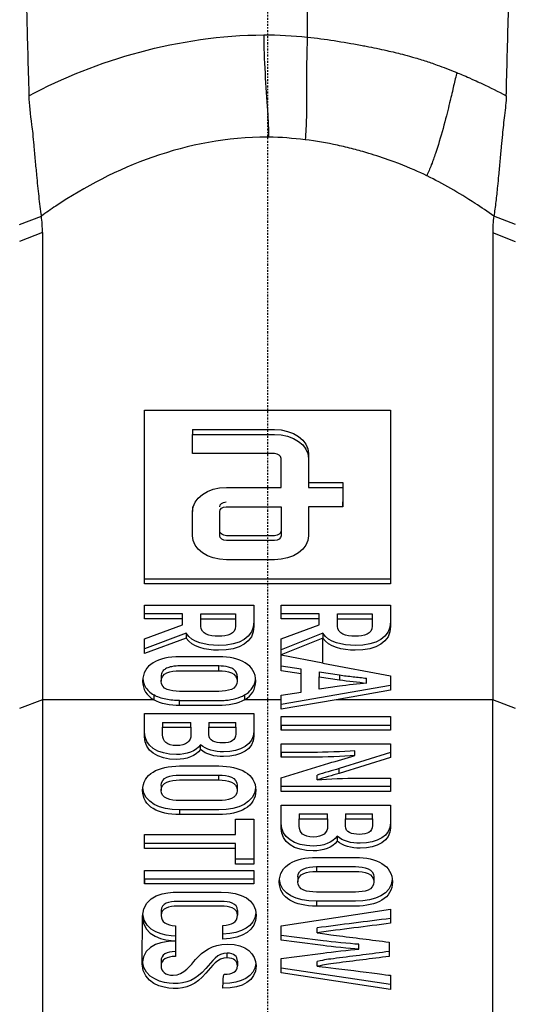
# Model space of a CAD drawing. Header units: millimetres. Extents: x 0 to 5219, y 0 to 2970.
# Tile 169 of 233: x 2775 to 2811, y 1515 to 1588. Entities that reach past the tile are written whole.
import ezdxf

# ---------------------------------------------------------------- set-up
doc = ezdxf.new("R2010")
doc.units = ezdxf.units.MM
doc.header["$LTSCALE"] = 0.2
doc.linetypes.add('CENTER2', pattern=[1.125, 0.75, -0.125, 0.125, -0.125])
doc.layers.add('02_Center Line', color=1, linetype='CENTER2')

# ---------------------------------------------------------------- blocks, each defined once
blk = doc.blocks.new('A$Ccbf1b767')
for p, q in [((2.91, 857.552), (2.91, 845.273)), ((13.239, 834.296), (13.239, 834.296)), ((13.254, 834.287), (13.254, 834.287)), ((-18.145, 831.562), (-16.549, 832.177)), ((18.145, 831.565), (16.552, 832.17)), ((-16.474, 830.967), (-18.144, 830.311)), ((16.474, 830.952), (16.474, 796.781)), ((18.145, 830.304), (16.474, 830.952)), ((-9.001, 805.257), (-9.001, 817.972)), ((-9.001, 817.972), (8.999, 817.972)), ((8.999, 817.972), (8.999, 805.257)), ((-5.501, 816.56), (-5.501, 816.206)), ((-5.501, 814.794), (-5.501, 816.206)), ((2.999, 812.675), (5.499, 812.675)), ((2.999, 812.675), (2.999, 812.321)), ((2.999, 812.321), (5.499, 812.321)), ((5.499, 812.675), (5.499, 812.321)), ((5.499, 812.321), (5.499, 810.908)), ((-5.501, 810.909), (-5.501, 810.555)), ((5.499, 810.908), (2.999, 810.908)), ((5.499, 810.908), (5.499, 811.262)), ((2.999, 809.143), (2.999, 808.789)), ((-9.001, 805.257), (-9.001, 805.611)), ((8.999, 805.611), (-9.001, 805.611)), ((8.999, 805.257), (-9.001, 805.257)), ((-9.002, 802.708), (-9.002, 803.701)), ((-9.002, 803.701), (-1.001, 803.701)), ((0.999, 802.708), (0.999, 803.701)), ((0.999, 803.701), (8.999, 803.7)), ((-6.213, 803.062), (-9.002, 803.062)), ((-9.002, 802.708), (-9.002, 803.062)), ((-6.213, 802.708), (-6.213, 803.062)), ((-4.876, 802.708), (-4.876, 803.062)), ((-4.876, 803.062), (-2.339, 803.061)), ((-2.339, 803.061), (-2.339, 802.708)), ((3.787, 803.061), (0.999, 803.061)), ((0.999, 802.708), (0.999, 803.061)), ((3.787, 802.708), (3.787, 803.061)), ((5.125, 802.708), (5.125, 803.061)), ((5.125, 803.061), (7.662, 803.061)), ((7.662, 803.061), (7.662, 802.708)), ((-6.213, 802.708), (-9.002, 802.708)), ((-9.002, 801.246), (-6.213, 802.256)), ((-6.213, 802.256), (-6.213, 802.708)), ((-4.876, 802.708), (-2.339, 802.708)), ((-2.339, 802.512), (-2.339, 802.159)), ((3.787, 802.708), (0.999, 802.708)), ((0.999, 801.246), (3.787, 802.256)), ((3.787, 802.256), (3.787, 802.708)), ((5.125, 802.708), (7.662, 802.708)), ((7.662, 802.512), (7.662, 802.158)), ((-5.961, 801.649), (-9.002, 800.51)), ((-5.961, 801.295), (-9.002, 800.157)), ((-5.961, 801.649), (-5.961, 801.295)), ((4.039, 801.649), (0.999, 800.425)), ((4.039, 801.295), (0.999, 800.071)), ((4.039, 801.649), (4.039, 801.295)), ((4.039, 799.471), (4.039, 801.295)), ((-9.002, 800.157), (-9.002, 801.246)), ((0.999, 800.071), (0.999, 801.246)), ((0.999, 800.425), (0.999, 801.246)), ((-9.002, 800.157), (-9.002, 800.51)), ((0.999, 800.071), (0.999, 800.425)), ((0.999, 800.071), (0.999, 800.042)), ((0.999, 798.894), (0.999, 800.042)), ((0.999, 799.248), (0.999, 800.042)), ((4.039, 799.471), (0.999, 800.042)), ((-3.573, 798.902), (-3.573, 799.256)), ((2.45, 799.022), (0.999, 799.248)), ((0.999, 798.894), (0.999, 799.248)), ((4.039, 799.471), (8.999, 798.539)), ((-7.779, 798.497), (-7.779, 798.143)), ((-2.224, 798.497), (-2.224, 798.143)), ((2.45, 798.668), (0.999, 798.894)), ((2.45, 798.668), (2.45, 799.022)), ((2.45, 797.344), (2.45, 798.668)), ((3.787, 798.82), (3.787, 798.466)), ((3.787, 798.82), (5.273, 798.594)), ((3.787, 798.466), (5.273, 798.24)), ((3.787, 797.546), (3.787, 798.466)), ((5.273, 798.594), (5.273, 798.24)), ((8.999, 798.539), (8.999, 797.473)), ((8.999, 797.827), (0.999, 796.438)), ((5.273, 797.772), (3.787, 797.546)), ((7.239, 797.998), (7.239, 798.352)), ((-8.328, 797.135), (-8.328, 796.781)), ((-1.675, 797.135), (-1.675, 796.781)), ((0.999, 797.118), (2.45, 797.344)), ((0.999, 796.781), (0.999, 797.118)), ((8.999, 797.473), (5.014, 796.781)), ((-16.474, 796.782), (-18.145, 796.135)), ((-8.328, 796.781), (-16.474, 796.782)), ((-6.43, 796.367), (-6.43, 796.721)), ((0.999, 796.781), (-1.675, 796.781)), ((5.014, 796.781), (0.999, 796.084)), ((0.999, 796.084), (0.999, 796.781)), ((16.474, 796.781), (5.014, 796.781)), ((16.474, 762.609), (16.474, 796.781)), ((18.146, 796.134), (16.474, 796.781)), ((-9.002, 795.766), (-1.001, 795.766)), ((0.999, 794.553), (0.999, 795.546)), ((0.999, 795.546), (8.999, 795.546)), ((8.999, 795.546), (8.999, 794.553)), ((-7.676, 795.126), (-7.676, 794.773)), ((-7.676, 795.126), (-5.607, 795.126)), ((-5.607, 794.773), (-5.607, 795.126)), ((-4.293, 795.126), (-4.293, 794.773)), ((-4.293, 795.126), (-2.327, 795.126)), ((-2.327, 794.773), (-2.327, 795.126)), ((8.999, 794.907), (0.999, 794.907)), ((0.999, 794.907), (0.999, 794.553)), ((-7.676, 794.773), (-5.607, 794.773)), ((-5.607, 794.577), (-5.607, 794.224)), ((-4.293, 794.773), (-2.327, 794.773)), ((-2.327, 794.618), (-2.327, 794.264)), ((8.999, 794.553), (0.999, 794.553)), ((-4.898, 793.134), (-4.898, 793.487)), ((0.999, 792.575), (0.999, 793.552)), ((0.999, 793.552), (8.999, 793.552)), ((8.999, 793.552), (8.999, 792.567)), ((0.999, 792.929), (0.999, 792.575)), ((8.999, 792.921), (5.239, 791.742)), ((6.393, 792.696), (6.393, 793.05)), ((0.999, 791.057), (4.473, 792.147)), ((8.999, 792.567), (5.239, 791.388)), ((-3.573, 790.91), (-3.573, 791.264)), ((3.639, 790.912), (3.639, 791.266)), ((5.239, 791.388), (5.239, 791.742)), ((-7.779, 790.505), (-7.779, 790.151)), ((-2.224, 790.505), (-2.224, 790.151)), ((0.999, 790.072), (0.999, 791.057)), ((8.999, 791.049), (8.999, 790.072)), ((8.999, 790.426), (0.999, 790.426)), ((0.999, 790.072), (0.999, 790.426)), ((8.999, 790.072), (0.999, 790.072)), ((0.999, 789.071), (8.999, 789.071)), ((-6.43, 788.729), (-6.43, 788.375)), ((2.325, 788.432), (2.325, 788.078)), ((2.325, 788.432), (4.393, 788.432)), ((4.393, 788.078), (4.393, 788.432)), ((5.708, 788.432), (5.708, 788.078)), ((5.708, 788.432), (7.673, 788.432)), ((7.673, 788.078), (7.673, 788.432)), ((-2.338, 788.054), (-1.001, 788.054)), ((-2.338, 786.916), (-2.338, 788.054)), ((-1.001, 788.054), (-1.001, 784.76)), ((2.325, 788.078), (4.393, 788.078)), ((4.393, 787.883), (4.393, 787.529)), ((5.708, 788.078), (7.673, 788.078)), ((7.673, 787.923), (7.673, 787.569)), ((-9.002, 786.916), (-2.338, 786.916)), ((-9.002, 785.898), (-9.002, 786.916)), ((-2.338, 786.916), (-2.338, 787.27)), ((-2.338, 786.252), (-9.002, 786.252)), ((-9.002, 785.898), (-9.002, 786.252)), ((-2.338, 785.898), (-2.338, 786.252)), ((5.102, 786.793), (5.102, 786.439)), ((-2.338, 785.898), (-9.002, 785.898)), ((-2.338, 784.76), (-2.338, 785.898)), ((-1.001, 785.114), (-2.338, 785.114)), ((-2.338, 784.76), (-2.338, 785.114)), ((-1.001, 784.76), (-2.338, 784.76)), ((-9.002, 784.298), (-1.001, 784.298)), ((-9.002, 783.305), (-9.002, 784.298)), ((-1.001, 784.298), (-1.001, 783.305)), ((3.57, 784.569), (3.57, 784.215)), ((-1.001, 783.659), (-9.002, 783.659)), ((-9.002, 783.659), (-9.002, 783.305)), ((-1.001, 783.305), (-9.002, 783.305)), ((2.222, 783.811), (2.222, 783.457)), ((7.776, 783.811), (7.776, 783.457)), ((3.57, 782.034), (3.57, 781.68)), ((-7.779, 781.359), (-7.779, 781.005)), ((-2.201, 781.367), (-2.201, 781.013)), ((0.992, 780.244), (9.006, 781.451)), ((9.006, 781.451), (9.006, 780.424)), ((-9.161, 777.479), (-9.139, 780.947)), ((-6.739, 780.238), (-6.739, 779.128)), ((-3.264, 779.267), (-3.264, 780.261)), ((0.992, 779.185), (0.992, 780.244)), ((3.623, 779.729), (3.623, 780.083)), ((-6.739, 779.128), (-6.739, 779.112)), ((-6.739, 779.112), (-6.739, 777.995)), ((-3.264, 779.267), (-3.264, 779.621)), ((0.992, 779.185), (0.992, 779.539)), ((8.891, 779.042), (8.891, 777.999)), ((-2.956, 777.89), (-2.956, 778.244)), ((6.67, 778.532), (6.67, 778.886)), ((-7.79, 777.647), (-7.79, 777.293)), ((-2.201, 777.655), (-2.201, 777.301)), ((0.992, 776.797), (0.992, 777.856)), ((3.623, 777.279), (3.623, 777.633)), ((9.006, 775.943), (0.992, 777.15)), ((0.992, 776.797), (0.992, 777.15)), ((9.006, 775.589), (0.992, 776.797)), ((9.006, 776.616), (9.006, 775.589))]:
    blk.add_line(p, q)
for centre, major_axis, ratio, start_param, end_param in [((-7.614, 754.734), (10.468, 83.046), 0.523242, 0.063423, 0.065206), ((-28.168, 830.827), (11.678, 0.775), 0.813425, 6.216415, 6.343853), ((32.256, 831.053), (-15.783, 0), 0.706363, 6.182869, 6.292314), ((24.582, 758.461), (33.547, -19.771), 0.183866, 3.24628, 3.249531)]:
    blk.add_ellipse(centre, major_axis=major_axis, ratio=ratio, start_param=start_param, end_param=end_param)
for points, knots in [([(-18.131, 863.329), (-18.065, 861.373), (-18.003, 859.505), (-17.945, 857.723), (-17.905, 856.511), (-17.868, 855.33), (-17.832, 854.179), (-17.811, 853.484), (-17.79, 852.8), (-17.77, 852.127), (-17.713, 850.195), (-17.661, 848.336), (-17.614, 846.546), (-17.589, 845.631), (-17.566, 844.703), (-17.541, 843.763), (-17.529, 843.307), (-17.515, 842.844), (-17.5, 842.374), (-17.486, 841.918), (-17.473, 841.55), (-17.466, 841.267), (-17.464, 841.161), (-17.462, 841.068), (-17.462, 840.985)], [0, 0, 0, 0, 0.25, 0.25, 0.25, 0.4058701, 0.4058701, 0.4058701, 0.5, 0.5, 0.5, 0.75, 0.75, 0.75, 0.875, 0.875, 0.875, 0.9375, 0.9375, 0.9375, 0.9829974, 0.9829974, 0.9829974, 0.9999998, 0.9999998, 0.9999998, 0.9999998]), ([(17.495, 842.069), (17.52, 843.055), (17.546, 844.04), (17.598, 846.013), (17.625, 847.001), (17.709, 850.028), (17.768, 852.072), (17.831, 854.117)], [0.000002, 0.000002, 0.000002, 0.000002, 0.303764, 0.303764, 0.607969, 0.607969, 1.235162, 1.235162, 1.235162, 1.235162]), ([(2.91, 845.273), (2.876, 844.565), (2.865, 843.872), (2.859, 843.203), (2.854, 842.534), (2.855, 841.888), (2.855, 841.265), (2.854, 840.628), (2.852, 840.014), (2.839, 839.427), (2.826, 838.839), (2.804, 838.277), (2.753, 837.762)], [0, 0, 0, 0, 0.247386, 0.247386, 0.247386, 0.494772, 0.494772, 0.494772, 0.747386, 0.747386, 0.747386, 1, 1, 1, 1]), ([(2.91, 845.273), (3.568, 845.207), (4.221, 845.119), (4.87, 845.019), (5.52, 844.919), (6.166, 844.807), (6.808, 844.687), (6.947, 844.662), (7.085, 844.635), (7.223, 844.608), (7.726, 844.511), (8.226, 844.407), (8.723, 844.295), (8.927, 844.248), (9.132, 844.201), (9.335, 844.152), (9.617, 844.084), (10.042, 843.979), (10.6, 843.821), (10.875, 843.743), (11.181, 843.652), (11.516, 843.543), (11.795, 843.452), (12.094, 843.35), (12.412, 843.235), (12.852, 843.076), (13.328, 842.892), (13.839, 842.683)], [0, 0, 0, 0, 0.1719472, 0.1719472, 0.1719472, 0.3438944, 0.3438944, 0.3438944, 0.3809524, 0.3809524, 0.3809524, 0.5158418, 0.5158418, 0.5158418, 0.5714286, 0.5714286, 0.5714286, 0.7453821, 0.7453821, 0.7453821, 0.830817, 0.830817, 0.830817, 0.9018777, 0.9018777, 0.9018777, 1, 1, 1, 1]), ([(13.839, 842.683), (13.824, 842.617), (13.809, 842.55), (13.793, 842.483), (13.717, 842.148), (13.638, 841.804), (13.557, 841.455), (13.51, 841.257), (13.463, 841.057), (13.416, 840.856), (13.394, 840.762), (13.347, 840.567), (13.274, 840.27), (13.165, 839.826), (13.022, 839.255), (12.838, 838.585), (12.662, 837.947), (12.478, 837.331), (12.287, 836.763), (12.238, 836.617), (12.188, 836.474), (12.138, 836.335), (12.113, 836.265), (12.061, 836.122), (11.982, 835.919), (11.872, 835.637), (11.759, 835.374), (11.645, 835.135)], [0.0000039, 0.0000039, 0.0000039, 0.0000039, 0.0237319, 0.0237319, 0.0237319, 0.1428571, 0.1428571, 0.1428571, 0.2142857, 0.2142857, 0.2142857, 0.2857143, 0.2857143, 0.2857143, 0.5, 0.5, 0.5, 0.75, 0.75, 0.75, 0.8125, 0.8125, 0.8125, 0.875, 0.875, 0.875, 1, 1, 1, 1]), ([(13.839, 842.683), (14.077, 842.585), (14.39, 842.455), (14.773, 842.288), (15.283, 842.064), (15.585, 841.922), (15.689, 841.873), (16.294, 841.59), (16.886, 841.293), (17.467, 840.986)], [-1, -1, -1, -1, -0.75, -0.75, -0.75, -0.5, -0.5, -0.5, -0.0001638, -0.0001638, -0.0001638, -0.0001638]), ([(17.472, 841.157), (17.472, 841.161), (17.472, 841.165), (17.472, 841.169), (17.473, 841.226), (17.475, 841.283), (17.476, 841.34), (17.478, 841.397), (17.479, 841.454), (17.481, 841.511), (17.482, 841.568), (17.484, 841.625), (17.485, 841.682), (17.486, 841.739), (17.488, 841.796), (17.489, 841.853), (17.491, 841.91), (17.492, 841.967), (17.494, 842.024), (17.494, 842.039), (17.494, 842.054), (17.495, 842.069)], [0.0018334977, 0.0018334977, 0.0018334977, 0.0018334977, 0.001846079, 0.001846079, 0.001846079, 0.0020216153, 0.0020216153, 0.0020216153, 0.0021970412, 0.0021970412, 0.0021970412, 0.0023726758, 0.0023726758, 0.0023726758, 0.0025477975, 0.0025477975, 0.0025477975, 0.0027235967, 0.0027235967, 0.0027235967, 0.0027691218, 0.0027691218, 0.0027691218, 0.0027691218]), ([(-17.462, 840.985), (-17.464, 840.358), (-17.36, 839.626), (-17.231, 838.648), (-17.206, 838.442), (-17.152, 837.939), (-17.127, 837.65), (-17.07, 836.994), (-17.037, 836.62), (-16.97, 835.883), (-16.935, 835.52), (-16.85, 834.638), (-16.799, 834.12), (-16.689, 833.123), (-16.63, 832.622), (-16.549, 832.177)], [0.0000092, 0.0000092, 0.0000092, 0.0000092, 0.1933782, 0.1933782, 0.2484733, 0.2484733, 0.3246083, 0.3246083, 0.4245615, 0.4245615, 0.5239257, 0.5239257, 0.6722492, 0.6722492, 0.8231555, 0.8231555, 0.8231555, 0.8231555]), ([(17.467, 840.986), (17.456, 840.516), (17.394, 840.065), (17.28, 839.072), (17.228, 838.61), (17.15, 837.863), (17.121, 837.568), (17.077, 837.111), (17.062, 836.945), (17.029, 836.596), (17.013, 836.411), (16.964, 835.862), (16.931, 835.5), (16.874, 834.883), (16.85, 834.622), (16.787, 833.981), (16.748, 833.602), (16.681, 833.053), (16.658, 832.872), (16.608, 832.516), (16.581, 832.341), (16.552, 832.17)], [-1.073424, -1.073424, -1.073424, -1.073424, -0.902098, -0.902098, -0.749165, -0.749165, -0.648905, -0.648905, -0.59156, -0.59156, -0.52565, -0.52565, -0.394132, -0.394132, -0.295251, -0.295251, -0.147629, -0.147629, -0.073806, -0.073806, 0, 0, 0, 0]), ([(17.467, 840.986), (17.468, 841.024), (17.468, 841.043), (17.47, 841.1), (17.471, 841.129), (17.472, 841.157)], [0.00009691, 0.00009691, 0.00009691, 0.00009691, 0.01189059, 0.01189059, 0.02363788, 0.02363788, 0.02363788, 0.02363788]), ([(0, 837.961), (-5.909, 837.968), (-11.29, 835.727), (-15.851, 832.672), (-16.203, 832.426), (-16.549, 832.177)], [-0.999449, -0.999449, -0.999449, -0.999449, -0.875, -0.875, -0.8643709, -0.8643709, -0.8643709, -0.8643709]), ([(6.291, 837.084), (5.904, 837.184), (5.513, 837.277), (5.119, 837.362), (4.343, 837.531), (3.553, 837.67), (2.753, 837.762)], [-1, -1, -1, -1, -0.662973, -0.662973, -0.662973, 0, 0, 0, 0]), ([(11.645, 835.135), (11.111, 835.399), (10.43, 835.696), (9.595, 836.015), (9.419, 836.082), (9.236, 836.15), (9.047, 836.219), (8.475, 836.426), (7.926, 836.609), (7.403, 836.768), (7.018, 836.885), (6.647, 836.99), (6.291, 837.084)], [-1, -1, -1, -1, -0.586918, -0.586918, -0.586918, -0.5, -0.5, -0.5, -0.211781, -0.211781, -0.211781, 0, 0, 0, 0]), ([(16.552, 832.17), (16.095, 832.499), (15.639, 832.813), (15.183, 833.112), (13.999, 833.888), (12.823, 834.556), (11.677, 835.12), (11.666, 835.125), (11.655, 835.13), (11.645, 835.135)], [-1, -1, -1, -1, -0.7241178, -0.7241178, -0.7241178, -0.0066416, -0.0066416, -0.0066416, 0, 0, 0, 0]), ([(-16.474, 830.967), (-16.474, 825.269), (-16.474, 819.572), (-16.474, 808.177), (-16.474, 802.479), (-16.474, 796.782)], [0, 0, 0, 0, 2.419796, 2.419796, 4.839591, 4.839591, 4.839591, 4.839591]), ([(-5.501, 816.56), (-3.501, 816.56), (-1.501, 816.56), (0.499, 816.56), (1.88, 816.56), (2.999, 815.77), (2.999, 814.794), (2.999, 814.088), (2.999, 813.382), (2.999, 812.675)], [-1, -1, -1, -1, -0.550361, -0.550361, -0.550361, -0.224809, -0.224809, -0.224809, 0, 0, 0, 0]), ([(-5.501, 816.206), (-3.501, 816.206), (-1.501, 816.206), (0.499, 816.206), (1.88, 816.206), (2.999, 815.416), (2.999, 814.44), (2.999, 813.734), (2.999, 813.028), (2.999, 812.321)], [0, 0, 0, 0, 0.449639, 0.449639, 0.449639, 0.775191, 0.775191, 0.775191, 1, 1, 1, 1]), ([(0.999, 812.321), (0.999, 813.028), (0.999, 813.734), (0.999, 814.44), (0.999, 814.635), (0.775, 814.794), (0.499, 814.794), (-1.501, 814.794), (-3.501, 814.794), (-5.501, 814.794)], [0, 0, 0, 0, 0.303977, 0.303977, 0.303977, 0.392019, 0.392019, 0.392019, 1, 1, 1, 1]), ([(2.999, 810.908), (2.999, 810.673), (2.999, 810.438), (2.999, 809.731), (2.999, 809.26), (2.999, 808.789), (2.999, 807.814), (1.88, 807.023), (0.499, 807.023), (-0.668, 807.023), (-1.835, 807.023), (-3.001, 807.023), (-4.382, 807.023), (-5.501, 807.814), (-5.501, 808.789), (-5.501, 809.378), (-5.501, 809.967), (-5.501, 810.555), (-5.501, 811.531), (-4.382, 812.321), (-3.001, 812.321), (-1.668, 812.321), (-0.335, 812.321), (0.999, 812.321)], [0, 0, 0, 0, 0.038412, 0.038412, 0.115241, 0.115241, 0.115241, 0.282114, 0.282114, 0.282114, 0.416564, 0.416564, 0.416564, 0.583435, 0.583435, 0.583435, 0.679472, 0.679472, 0.679472, 0.846346, 0.846346, 0.846346, 1, 1, 1, 1]), ([(0.999, 810.908), (0.999, 810.673), (0.999, 810.438), (0.999, 810.202), (0.999, 809.731), (0.999, 809.26), (0.999, 808.789), (0.999, 808.594), (0.775, 808.436), (0.499, 808.436), (-0.668, 808.436), (-1.835, 808.436), (-3.001, 808.436), (-3.277, 808.436), (-3.501, 808.594), (-3.501, 808.789), (-3.501, 809.378), (-3.501, 809.967), (-3.501, 810.555), (-3.501, 810.743), (-3.292, 810.897), (-3.028, 810.907)], [-1, -1, -1, -1, -0.913571, -0.913571, -0.913571, -0.740702, -0.740702, -0.740702, -0.665612, -0.665612, -0.665612, -0.363091, -0.363091, -0.363091, -0.288004, -0.288004, -0.288004, -0.071917, -0.071917, -0.071917, 0, 0, 0, 0]), ([(0.999, 810.908), (0.999, 810.791), (0.999, 810.673), (0.999, 810.556), (0.999, 810.085), (0.999, 809.614), (0.999, 809.143), (0.999, 808.948), (0.775, 808.79), (0.499, 808.79), (-0.668, 808.79), (-1.835, 808.79), (-3.001, 808.79), (-3.277, 808.79), (-3.501, 808.948), (-3.501, 809.143), (-3.501, 809.614), (-3.501, 810.085), (-3.501, 810.555)], [0.0433027, 0.0433027, 0.0433027, 0.0433027, 0.0864295, 0.0864295, 0.0864295, 0.2592981, 0.2592981, 0.2592981, 0.3343884, 0.3343884, 0.3343884, 0.6369091, 0.6369091, 0.6369091, 0.7119959, 0.7119959, 0.7119959, 0.8847811, 0.8847811, 0.8847811, 0.8847811]), ([(-1.001, 803.701), (-1.001, 803.302), (-1.001, 802.903), (-1.001, 802.504), (-1.001, 801.35), (-2.023, 800.761), (-3.584, 800.761), (-4.541, 800.761), (-5.507, 800.978), (-5.961, 801.649)], [0.0514831, 0.0514831, 0.0514831, 0.0514831, 0.2254885, 0.2254885, 0.2254885, 0.6893904, 0.6893904, 0.6893904, 1, 1, 1, 1]), ([(-1.001, 803.701), (-1.001, 803.184), (-1.001, 802.667), (-1.001, 802.15), (-1.001, 800.996), (-2.023, 800.407), (-3.584, 800.407), (-4.541, 800.407), (-5.507, 800.624), (-5.961, 801.295)], [-1, -1, -1, -1, -0.774512, -0.774512, -0.774512, -0.31061, -0.31061, -0.31061, 0, 0, 0, 0]), ([(8.999, 803.7), (8.999, 803.184), (8.999, 802.667), (8.999, 802.15), (8.999, 800.996), (7.978, 800.407), (6.416, 800.407), (5.46, 800.407), (4.494, 800.624), (4.039, 801.295)], [-1, -1, -1, -1, -0.77451, -0.77451, -0.77451, -0.310605, -0.310605, -0.310605, 0, 0, 0, 0]), ([(8.999, 803.7), (8.999, 803.302), (8.999, 802.903), (8.999, 802.504), (8.999, 801.35), (7.978, 800.761), (6.416, 800.761), (5.46, 800.761), (4.494, 800.978), (4.039, 801.649)], [0.0514834, 0.0514834, 0.0514834, 0.0514834, 0.2254898, 0.2254898, 0.2254898, 0.6893947, 0.6893947, 0.6893947, 1, 1, 1, 1]), ([(-2.339, 802.708), (-2.339, 802.525), (-2.339, 802.342), (-2.339, 802.159), (-2.339, 801.595), (-2.936, 801.424), (-3.596, 801.424), (-4.251, 801.424), (-4.876, 801.589), (-4.876, 802.159), (-4.876, 802.342), (-4.876, 802.525), (-4.876, 802.708)], [0, 0, 0, 0, 0.134339, 0.134339, 0.134339, 0.49771, 0.49771, 0.49771, 0.865661, 0.865661, 0.865661, 1, 1, 1, 1]), ([(7.662, 802.708), (7.662, 802.525), (7.662, 802.341), (7.662, 802.158), (7.662, 801.595), (7.065, 801.424), (6.405, 801.424), (5.749, 801.424), (5.125, 801.589), (5.125, 802.159), (5.125, 802.342), (5.125, 802.525), (5.125, 802.708)], [0, 0, 0, 0, 0.134339, 0.134339, 0.134339, 0.497734, 0.497734, 0.497734, 0.865661, 0.865661, 0.865661, 1, 1, 1, 1]), ([(-3.573, 799.927), (-4.525, 799.927), (-5.478, 799.927), (-6.43, 799.927), (-8.007, 799.927), (-9.139, 799.338), (-9.139, 798.143), (-9.139, 797.537), (-8.841, 797.08), (-8.328, 796.781)], [0, 0, 0, 0, 0.287667, 0.287667, 0.287667, 0.758338, 0.758338, 0.758338, 1, 1, 1, 1]), ([(-1.675, 796.781), (-1.162, 797.08), (-0.864, 797.537), (-0.864, 798.143), (-0.864, 799.338), (-1.995, 799.927), (-3.573, 799.927)], [0, 0, 0, 0, 0.339246, 0.339246, 0.339246, 1, 1, 1, 1]), ([(-3.573, 799.256), (-4.522, 799.256), (-5.471, 799.256), (-6.589, 799.256), (-6.783, 799.254), (-7.161, 799.176), (-7.281, 799.139), (-7.483, 799.04), (-7.563, 798.982), (-7.69, 798.842), (-7.732, 798.763), (-7.771, 798.621), (-7.779, 798.558), (-7.779, 798.497)], [-0.7927753, -0.7927753, -0.7927753, -0.7927753, -0.3891662, -0.3891662, -0.3170254, -0.3170254, -0.2817232, -0.2817232, -0.250002, -0.250002, -0.2174373, -0.2174373, -0.1940065, -0.1940065, -0.1940065, -0.1940065]), ([(-2.224, 798.497), (-2.224, 798.539), (-2.227, 798.575), (-2.246, 798.7), (-2.281, 798.792), (-2.399, 798.944), (-2.467, 799.003), (-2.644, 799.107), (-2.751, 799.147), (-3.085, 799.236), (-3.336, 799.256), (-3.573, 799.256)], [-0.1932257, -0.1932257, -0.1932257, -0.1932257, -0.1807153, -0.1807153, -0.1400567, -0.1400567, -0.1071003, -0.1071003, -0.0709763, -0.0709763, 0, 0, 0, 0]), ([(-6.43, 797.392), (-7.099, 797.392), (-7.779, 797.544), (-7.779, 798.143), (-7.779, 798.742), (-7.105, 798.902), (-6.43, 798.902), (-5.478, 798.902), (-4.525, 798.902), (-3.573, 798.902)], [0, 0, 0, 0, 0.304656, 0.304656, 0.304656, 0.60969, 0.60969, 0.60969, 1, 1, 1, 1]), ([(-3.573, 798.902), (-2.898, 798.902), (-2.224, 798.742), (-2.224, 798.143), (-2.224, 797.544), (-2.904, 797.392), (-3.573, 797.392), (-4.525, 797.392), (-5.478, 797.392), (-6.43, 797.392)], [0, 0, 0, 0, 0.305042, 0.305042, 0.305042, 0.609705, 0.609705, 0.609705, 1, 1, 1, 1]), ([(5.273, 798.594), (5.599, 798.546), (5.927, 798.507), (6.584, 798.432), (6.912, 798.396), (7.239, 798.352)], [0, 0, 0, 0, 0.0997943, 0.0997943, 0.1997152, 0.1997152, 0.1997152, 0.1997152]), ([(-9.13, 798.321), (-9.112, 798.139), (-9.061, 797.941), (-8.886, 797.627), (-8.799, 797.513), (-8.587, 797.306), (-8.465, 797.215), (-8.328, 797.135)], [0.7312705, 0.7312705, 0.7312705, 0.7312705, 0.8014754, 0.8014754, 0.8452567, 0.8452567, 0.8876919, 0.8876919, 0.8876919, 0.8876919]), ([(-1.675, 797.135), (-1.477, 797.25), (-1.314, 797.387), (-1.051, 797.713), (-0.963, 797.897), (-0.895, 798.164), (-0.881, 798.242), (-0.873, 798.321)], [0, 0, 0, 0, 0.0767971, 0.0767971, 0.1592637, 0.1592637, 0.1917269, 0.1917269, 0.1917269, 0.1917269]), ([(-6.43, 796.721), (-6.769, 796.721), (-7.114, 796.748), (-7.601, 796.847), (-7.758, 796.889), (-8.058, 796.996), (-8.199, 797.06), (-8.328, 797.135)], [-0.202321, -0.202321, -0.202321, -0.202321, -0.1006963, -0.1006963, -0.0503525, -0.0503525, 0, 0, 0, 0]), ([(-6.43, 796.721), (-5.845, 796.721), (-5.259, 796.721), (-3.509, 796.721), (-3.314, 796.721), (-2.819, 796.764), (-2.568, 796.805), (-2.092, 796.934), (-1.871, 797.021), (-1.675, 797.135)], [0, 0, 0, 0, 0.175601, 0.175601, 0.524981, 0.524981, 0.891263, 0.891263, 1.255743, 1.255743, 1.255743, 1.255743]), ([(-16.474, 796.782), (-16.474, 791.084), (-16.474, 785.386), (-16.474, 773.99), (-16.474, 768.292), (-16.474, 762.595)], [0.000001, 0.000001, 0.000001, 0.000001, 2.419796, 2.419796, 4.839592, 4.839592, 4.839592, 4.839592]), ([(-1.675, 796.781), (-2.195, 796.478), (-2.892, 796.367), (-3.573, 796.367), (-4.525, 796.367), (-5.478, 796.367), (-6.43, 796.367)], [-1, -1, -1, -1, -0.569777, -0.569777, -0.569777, 0, 0, 0, 0]), ([(-4.898, 793.487), (-5.237, 793.009), (-5.929, 792.769), (-6.659, 792.769), (-8.061, 792.769), (-9.002, 793.421), (-9.002, 794.416), (-9.002, 794.866), (-9.002, 795.316), (-9.002, 795.766)], [0, 0, 0, 0, 0.2565884, 0.2565884, 0.2565884, 0.7259063, 0.7259063, 0.7259063, 0.9430546, 0.9430546, 0.9430546, 0.9430546]), ([(-4.898, 793.134), (-5.237, 792.655), (-5.929, 792.415), (-6.659, 792.415), (-8.061, 792.415), (-9.002, 793.067), (-9.002, 794.062), (-9.002, 794.63), (-9.002, 795.198), (-9.002, 795.766)], [0, 0, 0, 0, 0.256588, 0.256588, 0.256588, 0.725906, 0.725906, 0.725906, 1, 1, 1, 1]), ([(-1.001, 795.766), (-1.001, 795.332), (-1.001, 794.898), (-1.001, 794.464), (-1.001, 793.522), (-1.964, 792.971), (-3.23, 792.971), (-3.842, 792.971), (-4.508, 793.131), (-4.898, 793.487)], [0.0615808, 0.0615808, 0.0615808, 0.0615808, 0.2879923, 0.2879923, 0.2879923, 0.7599082, 0.7599082, 0.7599082, 1, 1, 1, 1]), ([(-1.001, 795.766), (-1.001, 795.214), (-1.001, 794.662), (-1.001, 794.11), (-1.001, 793.168), (-1.964, 792.617), (-3.23, 792.617), (-3.842, 792.617), (-4.508, 792.777), (-4.898, 793.134)], [0, 0, 0, 0, 0.287992, 0.287992, 0.287992, 0.759908, 0.759908, 0.759908, 1, 1, 1, 1]), ([(-5.607, 794.773), (-5.607, 794.59), (-5.607, 794.407), (-5.607, 794.224), (-5.607, 793.744), (-5.935, 793.432), (-6.659, 793.432), (-7.388, 793.432), (-7.676, 793.743), (-7.676, 794.216), (-7.676, 794.401), (-7.676, 794.587), (-7.676, 794.773)], [-1, -1, -1, -1, -0.857197, -0.857197, -0.857197, -0.498445, -0.498445, -0.498445, -0.144903, -0.144903, -0.144903, 0, 0, 0, 0]), ([(-2.327, 794.773), (-2.327, 794.603), (-2.327, 794.434), (-2.327, 794.264), (-2.327, 793.808), (-2.679, 793.626), (-3.287, 793.626), (-3.84, 793.626), (-4.293, 793.773), (-4.293, 794.232), (-4.293, 794.412), (-4.293, 794.592), (-4.293, 794.773)], [-1, -1, -1, -1, -0.85237, -0.85237, -0.85237, -0.505774, -0.505774, -0.505774, -0.157036, -0.157036, -0.157036, 0, 0, 0, 0]), ([(6.393, 793.05), (5.526, 792.98), (4.169, 792.929), (3.296, 792.929), (2.53, 792.929), (1.765, 792.929), (0.999, 792.929)], [0, 0, 0, 0, 0.574741, 0.574741, 0.574741, 1, 1, 1, 1]), ([(6.393, 792.696), (5.526, 792.626), (4.169, 792.575), (3.296, 792.575), (2.53, 792.575), (1.765, 792.575), (0.999, 792.575)], [0, 0, 0, 0, 0.574741, 0.574741, 0.574741, 1, 1, 1, 1]), ([(-6.43, 788.375), (-7.997, 788.375), (-9.139, 788.958), (-9.139, 791.346), (-8.007, 791.935), (-6.43, 791.935), (-5.478, 791.935), (-4.525, 791.935), (-3.573, 791.935)], [0, 0, 0, 0, 0.382465, 0.382465, 0.765737, 0.765737, 0.765737, 1, 1, 1, 1]), ([(-3.573, 791.935), (-1.995, 791.935), (-0.864, 791.346), (-0.864, 788.958), (-2.005, 788.375), (-3.573, 788.375), (-4.525, 788.375), (-5.478, 788.375), (-6.43, 788.375)], [0, 0, 0, 0, 0.383273, 0.383273, 0.76574, 0.76574, 0.76574, 1, 1, 1, 1]), ([(-7.779, 790.505), (-7.779, 791.103), (-7.105, 791.264), (-6.43, 791.264), (-5.478, 791.264), (-4.525, 791.264), (-3.573, 791.264)], [-0.6953384, -0.6953384, -0.6953384, -0.6953384, -0.3903152, -0.3903152, -0.3903152, 0, 0, 0, 0]), ([(-3.573, 791.264), (-2.898, 791.264), (-2.224, 791.103), (-2.224, 790.505), (-2.224, 790.505), (-2.224, 790.505), (-2.224, 790.505)], [-1, -1, -1, -1, -0.6949672, -0.6949672, -0.6949672, -0.6949651, -0.6949651, -0.6949651, -0.6949651]), ([(-6.43, 789.4), (-7.099, 789.4), (-7.779, 789.552), (-7.779, 790.151), (-7.779, 790.75), (-7.105, 790.91), (-6.43, 790.91), (-5.478, 790.91), (-4.525, 790.91), (-3.573, 790.91)], [-1, -1, -1, -1, -0.69534, -0.69534, -0.69534, -0.390315, -0.390315, -0.390315, 0, 0, 0, 0]), ([(-3.573, 790.91), (-2.898, 790.91), (-2.224, 790.75), (-2.224, 790.151), (-2.224, 789.552), (-2.904, 789.4), (-3.573, 789.4), (-4.525, 789.4), (-5.478, 789.4), (-6.43, 789.4)], [-1, -1, -1, -1, -0.694967, -0.694967, -0.694967, -0.3903, -0.3903, -0.3903, 0, 0, 0, 0]), ([(3.639, 790.912), (4.449, 790.984), (5.748, 791.049), (6.565, 791.049), (7.376, 791.049), (8.188, 791.049), (8.999, 791.049)], [0, 0, 0, 0, 0.546656, 0.546656, 0.546656, 1, 1, 1, 1]), ([(-0.873, 790.328), (-0.981, 789.255), (-2.085, 788.729), (-3.573, 788.729), (-4.525, 788.729), (-5.478, 788.729), (-6.43, 788.729)], [0.4026303, 0.4026303, 0.4026303, 0.4026303, 0.76574, 0.76574, 0.76574, 1, 1, 1, 1]), ([(5.102, 786.439), (4.763, 785.961), (4.072, 785.72), (3.342, 785.72), (1.939, 785.72), (0.999, 786.372), (0.999, 787.367), (0.999, 787.935), (0.999, 788.503), (0.999, 789.071)], [0, 0, 0, 0, 0.256607, 0.256607, 0.256607, 0.725911, 0.725911, 0.725911, 1, 1, 1, 1]), ([(5.102, 786.793), (4.763, 786.314), (4.072, 786.074), (3.342, 786.074), (1.939, 786.074), (0.999, 786.726), (0.999, 787.721), (0.999, 788.171), (0.999, 788.621), (0.999, 789.071)], [0, 0, 0, 0, 0.2566068, 0.2566068, 0.2566068, 0.7259114, 0.7259114, 0.7259114, 0.9430556, 0.9430556, 0.9430556, 0.9430556]), ([(8.999, 789.071), (8.999, 788.519), (8.999, 787.967), (8.999, 787.416), (8.999, 786.473), (8.036, 785.922), (6.77, 785.922), (6.159, 785.922), (5.493, 786.083), (5.102, 786.439)], [0, 0, 0, 0, 0.287994, 0.287994, 0.287994, 0.759913, 0.759913, 0.759913, 1, 1, 1, 1]), ([(8.999, 789.071), (8.999, 788.637), (8.999, 788.203), (8.999, 787.77), (8.999, 786.827), (8.036, 786.276), (6.77, 786.276), (6.159, 786.276), (5.493, 786.437), (5.102, 786.793)], [0.0615812, 0.0615812, 0.0615812, 0.0615812, 0.2879943, 0.2879943, 0.2879943, 0.7599134, 0.7599134, 0.7599134, 1, 1, 1, 1]), ([(4.393, 788.078), (4.393, 787.895), (4.393, 787.712), (4.393, 787.529), (4.393, 787.049), (4.065, 786.737), (3.342, 786.737), (2.613, 786.737), (2.325, 787.048), (2.325, 787.521), (2.325, 787.706), (2.325, 787.892), (2.325, 788.078)], [-1, -1, -1, -1, -0.857225, -0.857225, -0.857225, -0.498438, -0.498438, -0.498438, -0.144876, -0.144876, -0.144876, 0, 0, 0, 0]), ([(7.673, 788.078), (7.673, 787.908), (7.673, 787.739), (7.673, 787.569), (7.673, 787.113), (7.321, 786.931), (6.713, 786.931), (6.16, 786.931), (5.708, 787.079), (5.708, 787.537), (5.708, 787.717), (5.708, 787.897), (5.708, 788.078)], [-1, -1, -1, -1, -0.852363, -0.852363, -0.852363, -0.505729, -0.505729, -0.505729, -0.157013, -0.157013, -0.157013, 0, 0, 0, 0]), ([(3.57, 781.68), (2.003, 781.68), (0.862, 782.264), (0.862, 784.652), (1.993, 785.241), (3.57, 785.241), (4.523, 785.241), (5.475, 785.241), (6.428, 785.241)], [0, 0, 0, 0, 0.38247, 0.38247, 0.765736, 0.765736, 0.765736, 1, 1, 1, 1]), ([(6.428, 785.241), (8.005, 785.241), (9.136, 784.652), (9.136, 782.264), (7.995, 781.68), (6.428, 781.68), (5.475, 781.68), (4.523, 781.68), (3.57, 781.68)], [0, 0, 0, 0, 0.383267, 0.383267, 0.765738, 0.765738, 0.765738, 1, 1, 1, 1]), ([(6.428, 782.706), (5.475, 782.706), (4.523, 782.706), (3.57, 782.706), (2.901, 782.706), (2.222, 782.857), (2.222, 783.457), (2.222, 784.055), (2.896, 784.215), (3.57, 784.215)], [-1, -1, -1, -1, -0.609692, -0.609692, -0.609692, -0.305025, -0.305025, -0.305025, 0, 0, 0, 0]), ([(3.57, 784.569), (4.523, 784.569), (5.475, 784.569), (6.428, 784.569), (7.102, 784.569), (7.776, 784.409), (7.776, 783.811), (7.776, 783.811), (7.776, 783.811), (7.776, 783.811)], [-1, -1, -1, -1, -0.6096919, -0.6096919, -0.6096919, -0.3046671, -0.3046671, -0.3046671, -0.3046651, -0.3046651, -0.3046651, -0.3046651]), ([(3.57, 784.215), (4.523, 784.215), (5.475, 784.215), (6.428, 784.215), (7.102, 784.215), (7.776, 784.055), (7.776, 783.457), (7.776, 782.857), (7.097, 782.706), (6.428, 782.706)], [-1, -1, -1, -1, -0.609692, -0.609692, -0.609692, -0.304667, -0.304667, -0.304667, 0, 0, 0, 0]), ([(9.128, 783.634), (9.02, 782.56), (7.916, 782.034), (6.428, 782.034), (5.475, 782.034), (4.523, 782.034), (3.57, 782.034)], [0.4026251, 0.4026251, 0.4026251, 0.4026251, 0.7657379, 0.7657379, 0.7657379, 1, 1, 1, 1]), ([(-9.139, 780.947), (-9.139, 780.947), (-9.139, 780.947), (-9.139, 780.947), (-9.139, 782.545), (-7.316, 782.7), (-6.601, 782.7), (-5.535, 782.7), (-4.468, 782.7), (-3.401, 782.7), (-1.88, 782.7), (-0.841, 782.151), (-0.841, 781.005), (-0.841, 779.9), (-1.778, 779.337), (-3.264, 779.267)], [0.2100652, 0.2100652, 0.2100652, 0.2100652, 0.2100658, 0.2100658, 0.2100658, 0.4258278, 0.4258278, 0.4258278, 0.5799191, 0.5799191, 0.5799191, 0.7937612, 0.7937612, 0.7937612, 1, 1, 1, 1]), ([(-2.201, 781.367), (-2.201, 781.367), (-2.201, 781.367), (-2.201, 781.367), (-2.201, 781.898), (-2.814, 782.029), (-3.401, 782.029), (-4.468, 782.029), (-5.535, 782.029), (-6.601, 782.029), (-7.201, 782.029), (-7.779, 781.884), (-7.779, 781.359)], [0.172561, 0.172561, 0.172561, 0.172561, 0.1725626, 0.1725626, 0.1725626, 0.3545798, 0.3545798, 0.3545798, 0.6489585, 0.6489585, 0.6489585, 0.8288884, 0.8288884, 0.8288884, 0.8288884]), ([(-3.264, 780.261), (-2.604, 780.305), (-2.201, 780.503), (-2.201, 781.013), (-2.201, 781.544), (-2.814, 781.675), (-3.401, 781.675), (-4.468, 781.675), (-5.535, 781.675), (-6.601, 781.675), (-7.201, 781.675), (-7.779, 781.53), (-7.779, 781.005), (-7.779, 780.502), (-7.404, 780.291), (-6.739, 780.238)], [0, 0, 0, 0, 0.172563, 0.172563, 0.172563, 0.35458, 0.35458, 0.35458, 0.648959, 0.648959, 0.648959, 0.82889, 0.82889, 0.82889, 1, 1, 1, 1]), ([(3.623, 779.729), (4.258, 779.635), (4.396, 779.616), (5.035, 779.534), (6.32, 779.37), (7.606, 779.206), (8.891, 779.042)], [0, 0, 0, 0, 0.268564, 0.268564, 0.268564, 1, 1, 1, 1]), ([(6.67, 778.886), (6.001, 778.928), (4.725, 779.06), (4.065, 779.148), (3.042, 779.284), (2.017, 779.41), (0.992, 779.539)], [0, 0, 0, 0, 0.457456, 0.457456, 0.457456, 1, 1, 1, 1]), ([(6.67, 778.532), (6.001, 778.574), (4.725, 778.706), (4.065, 778.794), (3.042, 778.93), (2.017, 779.056), (0.992, 779.185)], [0, 0, 0, 0, 0.457456, 0.457456, 0.457456, 1, 1, 1, 1]), ([(-2.956, 778.244), (-3.663, 778.263), (-4.065, 777.628), (-4.513, 777.116), (-5.229, 776.299), (-5.909, 775.984), (-6.91, 776.01), (-7.619, 776.028), (-9.034, 776.354), (-9.154, 777.629)], [0, 0, 0, 0, 0.1794766, 0.1794766, 0.1794766, 0.4042889, 0.4042889, 0.4042889, 0.6855221, 0.6855221, 0.6855221, 0.6855221]), ([(-6.739, 777.995), (-7.375, 777.988), (-7.79, 777.775), (-7.79, 777.293), (-7.79, 776.899), (-7.492, 776.623), (-6.899, 776.623), (-6.121, 776.623), (-5.574, 777.423), (-5.27, 777.761), (-4.712, 778.382), (-4.082, 778.899), (-2.921, 778.899), (-1.572, 778.899), (-0.841, 778.177), (-0.841, 777.301), (-0.841, 776.225), (-1.823, 775.678), (-3.264, 775.67)], [0, 0, 0, 0, 0.1058489, 0.1058489, 0.1058489, 0.2007526, 0.2007526, 0.2007526, 0.3511338, 0.3511338, 0.3511338, 0.5341831, 0.5341831, 0.5341831, 0.7564514, 0.7564514, 0.7564514, 1, 1, 1, 1]), ([(-2.201, 777.655), (-2.201, 777.655), (-2.201, 777.655), (-2.201, 777.655), (-2.201, 777.982), (-2.444, 778.244), (-2.956, 778.244)], [0.534934, 0.534934, 0.534934, 0.534934, 0.5349385, 0.5349385, 0.5349385, 1, 1, 1, 1]), ([(0.992, 777.856), (2.017, 777.985), (3.042, 778.111), (4.065, 778.247), (4.737, 778.336), (5.993, 778.465), (6.67, 778.532)], [0, 0, 0, 0, 0.542175, 0.542175, 0.542175, 1, 1, 1, 1]), ([(8.891, 778.353), (7.606, 778.188), (6.32, 778.024), (5.035, 777.86), (4.39, 777.778), (4.255, 777.758), (3.623, 777.633)], [0, 0, 0, 0, 0.729968, 0.729968, 0.729968, 1, 1, 1, 1]), ([(-2.956, 777.89), (-3.663, 777.909), (-4.065, 777.274), (-4.513, 776.762), (-5.229, 775.945), (-5.909, 775.63), (-6.91, 775.656), (-7.65, 775.675), (-9.162, 776.03), (-9.162, 777.452)], [0, 0, 0, 0, 0.1794766, 0.1794766, 0.1794766, 0.4042889, 0.4042889, 0.4042889, 0.6981088, 0.6981088, 0.6981088, 0.6981088]), ([(-3.15, 776.688), (-2.598, 776.694), (-2.201, 776.868), (-2.201, 777.301), (-2.201, 777.628), (-2.444, 777.89), (-2.956, 777.89)], [0, 0, 0, 0, 0.534939, 0.534939, 0.534939, 1, 1, 1, 1]), ([(8.891, 777.999), (7.606, 777.834), (6.32, 777.67), (5.035, 777.506), (4.39, 777.424), (4.255, 777.404), (3.623, 777.279)], [0, 0, 0, 0, 0.729968, 0.729968, 0.729968, 1, 1, 1, 1])]:
    blk.add_open_spline(points, degree=3, knots=knots)
for points in [[(-17.462, 840.985), (-12.494, 843.616), (-6.533, 845.4), (-0.281, 845.44)], [(-0.281, 845.44), (-0.29, 843.669), (-0.108, 841.605), (0, 839.893)], [(-0.281, 845.44), (0.79, 845.447), (1.853, 845.379), (2.91, 845.273)], [(0, 839.893), (0.046, 839.17), (0.079, 838.51), (0.079, 837.961)], [(2.753, 837.762), (1.869, 837.869), (0.977, 837.943), (0.079, 837.961)], [(-3.501, 810.909), (-3.501, 811.097), (-3.292, 811.25), (-3.028, 811.26)], [(-3.028, 810.907), (-3.011, 810.908), (0.972, 810.908), (0.999, 810.908)], [(5.273, 798.24), (5.924, 798.144), (6.586, 798.086), (7.239, 797.998)], [(7.239, 797.998), (6.687, 797.94), (5.82, 797.852), (5.273, 797.772)], [(-6.43, 796.367), (-7.111, 796.367), (-7.808, 796.478), (-8.328, 796.781)], [(4.473, 792.147), (5.062, 792.306), (5.818, 792.513), (6.393, 792.696)], [(5.239, 791.742), (4.761, 791.607), (4.1, 791.429), (3.639, 791.266)], [(5.239, 791.388), (4.761, 791.253), (4.1, 791.075), (3.639, 790.912)], [(-6.43, 788.729), (-7.918, 788.729), (-9.022, 789.255), (-9.13, 790.329)], [(2.222, 783.811), (2.222, 784.409), (2.896, 784.569), (3.57, 784.569)], [(3.57, 782.034), (2.082, 782.034), (0.978, 782.56), (0.87, 783.634)], [(-6.739, 779.481), (-7.477, 779.514), (-9.01, 779.735), (-9.131, 781.122)], [(-0.85, 781.18), (-0.946, 780.193), (-1.86, 779.687), (-3.264, 779.621)], [(-9.139, 780.947), (-9.139, 779.4), (-7.508, 779.162), (-6.739, 779.128)], [(9.006, 780.778), (7.211, 780.548), (5.413, 780.33), (3.623, 780.083)], [(9.006, 780.424), (7.211, 780.194), (5.413, 779.977), (3.623, 779.729)], [(-6.739, 779.112), (-7.439, 779.126), (-9.141, 778.976), (-9.161, 777.479)], [(-6.739, 778.349), (-7.375, 778.342), (-7.79, 778.129), (-7.79, 777.647)], [(-0.851, 777.474), (-0.956, 776.519), (-1.903, 776.033), (-3.257, 776.024)], [(3.623, 777.279), (4.172, 777.234), (8.463, 776.686), (9.006, 776.616)], [(-3.264, 775.67), (-3.264, 775.677), (-3.264, 776.688), (-3.15, 776.688)]]:
    blk.add_open_spline(points, degree=3)
at = {"layer": '02_Center Line'}
blk.add_line((0, 1564.897), (0, -20.1), dxfattribs=at)

msp = doc.modelspace()

# ---------------------------------------------------------------- block references
msp.add_blockref('A$Ccbf1b767', (2793.105, 740.996))

doc.saveas('drawing.dxf')
